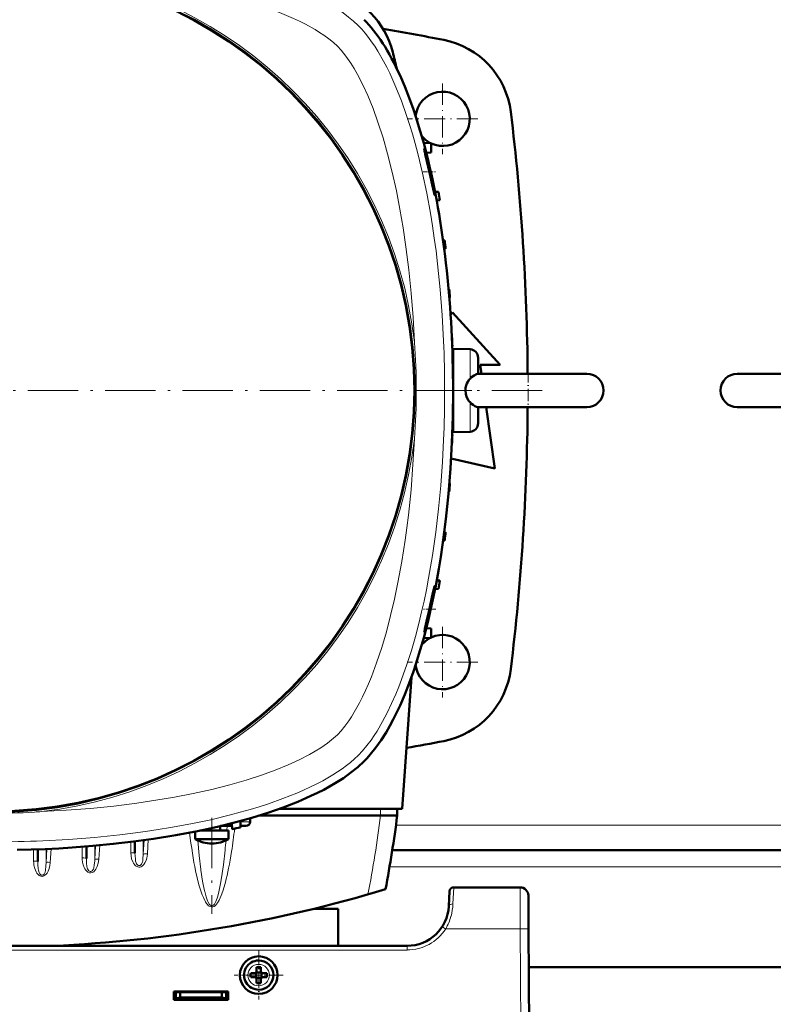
# Model space of a CAD drawing. Extents: x -1595 to 1972, y -1674 to 620.
# Tile 7 of 55: x -2 to 178, y -1335 to -1099. Entities that reach past the tile are written whole.
import ezdxf

# ---------------------------------------------------------------- set-up
doc = ezdxf.new("R2010")
doc.units = 0
doc.linetypes.add('DASHDOT', pattern=[18.5, 12, -3, 0.5, -3])

msp = doc.modelspace()

# ---------------------------------------------------------------- linework, layer by layer
at = {"color": 7, "linetype": 'DASHDOT', "lineweight": 18, "ltscale": 0.422498}
for p, q in [((99.07, -1114.77), (99.07, -1131.66)), ((99.07, -1244.77), (99.07, -1261.66))]:
    msp.add_line(p, q, dxfattribs=at)
at = {"color": 7, "linetype": 'DASHDOT', "lineweight": 18, "ltscale": 0.4225}
for p, q in [((107.52, -1123.21), (90.62, -1123.21)), ((107.52, -1253.21), (90.62, -1253.21))]:
    msp.add_line(p, q, dxfattribs=at)
at = {"color": 7, "lineweight": 50}
for p, q in [((94.51, -1128.92), (96.33, -1129.01)), ((96.33, -1129.01), (96.33, -1131.26)), ((95.14, -1131.33), (96.33, -1131.26)), ((98.07, -1140.71), (97.24, -1140.69)), ((98.36, -1142.71), (97.63, -1142.74)), ((99.18, -1152.33), (99.57, -1152.34)), ((99.45, -1154.35), (99.79, -1154.34)), ((100.5, -1163.96), (100.65, -1163.96)), ((100.67, -1165.97), (100.79, -1165.96)), ((100.97, -1170.08), (101.42, -1169.59)), ((101.42, -1169.59), (112.79, -1182.09)), ((101.27, -1175.59), (101.31, -1175.59)), ((101.36, -1177.59), (101.38, -1177.59)), ((105.63, -1178.36), (101.56, -1178.21)), ((101.56, -1198.21), (101.56, -1178.21)), ((101.56, -1180.59), (101.45, -1180.58)), ((107.56, -1184.22), (107.56, -1180.36)), ((108.04, -1182.09), (108.34, -1184.22)), ((112.79, -1182.09), (108.04, -1182.09)), ((107.53, -1184.21), (126.27, -1184.21)), ((112.84, -1184.21), (107.56, -1184.21)), ((133.56, -1184.21), (112.84, -1184.21)), ((126.27, -1184.21), (133.56, -1184.21)), ((169.56, -1184.21), (190.27, -1184.21)), ((176.84, -1184.21), (169.56, -1184.21)), ((195.56, -1184.21), (176.84, -1184.21)), ((107.53, -1192.21), (126.27, -1192.21)), ((107.56, -1195.65), (107.56, -1192.21)), ((109.47, -1192.21), (111.54, -1206.84)), ((126.27, -1192.21), (133.56, -1192.21)), ((169.56, -1192.21), (190.27, -1192.21)), ((101.56, -1195.84), (101.45, -1195.85)), ((107.56, -1196.07), (107.56, -1195.65)), ((101.36, -1198.84), (101.38, -1198.84)), ((101.56, -1198.21), (105.63, -1198.07)), ((101.27, -1200.84), (101.31, -1200.84)), ((101.42, -1204.59), (101.07, -1204.67)), ((111.54, -1206.84), (101.42, -1204.59)), ((100.67, -1210.46), (100.79, -1210.46)), ((100.5, -1212.47), (100.65, -1212.46)), ((99.45, -1222.08), (99.79, -1222.09)), ((99.18, -1224.1), (99.57, -1224.09)), ((98.36, -1233.71), (97.63, -1233.69)), ((98.07, -1235.71), (97.24, -1235.74)), ((95.14, -1245.1), (96.33, -1245.17)), ((96.33, -1247.42), (96.33, -1245.17)), ((94.51, -1247.51), (96.33, -1247.42)), ((91.61, -1256.79), (89.4, -1288.31)), ((89.4, -1288.31), (59.99, -1288.31)), ((88.16, -1288.31), (88.21, -1289.91)), ((53.01, -1290.56), (53.04, -1291.44)), ((84.21, -1289.91), (55.17, -1289.91)), ((84.21, -1289.91), (84.24, -1289.91)), ((84.24, -1289.91), (88.21, -1289.91)), ((41.86, -1293.52), (41.86, -1293.34)), ((45.86, -1293.52), (45.86, -1292.44)), ((45.95, -1292.41), (48.15, -1292.41)), ((48.66, -1292.41), (48.15, -1292.41)), ((48.68, -1293.16), (48.63, -1291.75)), ((50.74, -1291.2), (50.68, -1292.79)), ((51.96, -1292.41), (50.69, -1292.41)), ((39.86, -1295.54), (39.86, -1293.75)), ((41.58, -1295.54), (39.86, -1295.54)), ((47.15, -1293.52), (41, -1293.52)), ((47.15, -1295.54), (41.58, -1295.54)), ((47.86, -1293.52), (47.15, -1293.52)), ((47.15, -1295.54), (47.86, -1295.54)), ((47.86, -1295.54), (47.86, -1293.52)), ((2.22, -1298.01), (2.22, -1300.92)), ((13.84, -1297.32), (13.84, -1300.18)), ((25.47, -1296.1), (25.47, -1298.95)), ((216.09, -1298.21), (87.02, -1298.21)), ((117.59, -1307.1), (101.72, -1307.1)), ((100.72, -1308.05), (100.54, -1311.63)), ((119.59, -1309.09), (119.64, -1317.05)), ((74.07, -1312.21), (68.34, -1312.21)), ((74.07, -1321.1), (74.07, -1312.21)), ((120.07, -1399.1), (119.64, -1317.05)), ((90.55, -1321.1), (-107.43, -1321.1)), ((54.57, -1326.18), (54.57, -1327.1)), ((55.57, -1327.1), (55.57, -1326.18)), ((183.45, -1326.21), (119.68, -1326.21)), ((53.15, -1327.6), (54.07, -1327.6)), ((53.15, -1328.6), (54.07, -1328.6)), ((54.43, -1327.46), (54.42, -1327.45)), ((54.43, -1328.73), (54.42, -1328.74)), ((54.43, -1327.46), (54.43, -1328.73)), ((55.71, -1327.46), (54.43, -1327.46)), ((54.43, -1328.73), (55.71, -1328.73)), ((55.72, -1327.45), (55.71, -1327.46)), ((55.71, -1327.46), (55.71, -1328.73)), ((55.71, -1328.73), (55.72, -1328.74)), ((56.99, -1327.6), (56.07, -1327.6)), ((56.99, -1328.6), (56.07, -1328.6)), ((54.57, -1329.1), (54.57, -1330.02)), ((55.57, -1329.1), (55.57, -1330.02)), ((34.77, -1334), (34.77, -1332)), ((34.77, -1332), (47.77, -1332)), ((34.77, -1332.21), (47.77, -1332.21)), ((35.27, -1332.21), (35.27, -1333.66)), ((35.27, -1333.66), (36.27, -1333.49)), ((36.27, -1333.49), (36.27, -1332.21)), ((36.27, -1333.49), (46.27, -1333.49)), ((38.02, -1333.49), (38.02, -1333.6)), ((38.02, -1333.49), (38.02, -1333.6)), ((38.02, -1333.49), (38.02, -1333.6)), ((38.02, -1333.6), (38.02, -1333.49)), ((38.02, -1333.49), (38.02, -1333.6)), ((40.52, -1333.6), (40.52, -1333.49)), ((44.02, -1333.49), (44.02, -1333.6)), ((44.02, -1333.49), (44.02, -1333.6)), ((44.02, -1333.49), (44.02, -1333.6)), ((44.02, -1333.49), (44.02, -1333.6)), ((44.02, -1333.49), (44.02, -1333.6)), ((44.02, -1333.49), (44.02, -1333.6)), ((44.02, -1333.49), (44.02, -1333.6)), ((46.27, -1332.21), (46.27, -1333.49)), ((46.27, -1333.49), (47.27, -1333.66)), ((47.27, -1332.21), (47.27, -1333.66)), ((47.77, -1332), (47.77, -1334)), ((34.77, -1333.6), (35.27, -1333.6)), ((47.77, -1334), (34.77, -1334)), ((35.27, -1334), (35.27, -1333.66)), ((36.27, -1333.6), (35.6, -1333.6)), ((38.02, -1333.6), (36.27, -1333.6)), ((42.27, -1333.6), (40.52, -1333.6)), ((44.02, -1333.6), (42.27, -1333.6)), ((46.93, -1333.6), (46.27, -1333.6)), ((46.27, -1333.6), (46.27, -1334)), ((47.27, -1333.6), (47.77, -1333.6)), ((47.27, -1333.66), (47.27, -1334)), ((47.74, -1334), (47.74, -1333.6))]:
    msp.add_line(p, q, dxfattribs=at)
at = {"color": 7, "linetype": 'DASHDOT', "lineweight": 18, "ltscale": 0.075502}
msp.add_line((94.42, -1135.91), (97.44, -1135.91), dxfattribs=at)
at = {"color": 7, "lineweight": 18}
for p, q in [((105.63, -1185.39), (105.63, -1178.36)), ((105.63, -1197.54), (105.63, -1191.04)), ((105.63, -1198.07), (105.63, -1197.54)), ((84.17, -1288.31), (84.21, -1289.91)), ((47.53, -1292.41), (47.44, -1293.52)), ((50.73, -1291.44), (53.04, -1291.44)), ((215.21, -1292.21), (87.9, -1292.21)), ((28.66, -1295.66), (28.46, -1299.12)), ((32.27, -1295.19), (31.89, -1295.24)), ((1.22, -1300.8), (1.22, -1298.05)), ((4.4, -1297.92), (4.21, -1301.17)), ((4.21, -1297.93), (4.21, -1301.17)), ((5.4, -1297.87), (5.21, -1301.12)), ((12.84, -1300.06), (12.84, -1297.4)), ((16.03, -1297.13), (15.84, -1300.42)), ((15.84, -1297.15), (15.84, -1300.42)), ((17.03, -1297.04), (16.83, -1300.37)), ((24.47, -1298.83), (24.47, -1296.23)), ((27.66, -1295.8), (27.46, -1299.17)), ((27.46, -1295.83), (27.46, -1299.17)), ((28.45, -1299.17), (28.46, -1299.12)), ((41.25, -1302.99), (41.23, -1302.83)), ((216.75, -1302.21), (86.37, -1302.21)), ((101.54, -1311.08), (101.72, -1307.1)), ((117.64, -1317.05), (117.59, -1307.1)), ((42.16, -1308.06), (42.12, -1307.9)), ((117.64, -1317.05), (99.8, -1317.05)), ((117.64, -1317.05), (118.07, -1399.1)), ((90.55, -1321.1), (90.55, -1322.1)), ((90.55, -1322.1), (-107.43, -1322.1)), ((55.05, -1325.53), (55.07, -1325.53)), ((52.5, -1328.12), (52.5, -1328.1)), ((57.64, -1328.07), (57.64, -1328.1)), ((55.09, -1330.67), (55.07, -1330.67))]:
    msp.add_line(p, q, dxfattribs=at)
at = {"color": 7, "linetype": 'DASHDOT', "lineweight": 18, "ltscale": 0.241299}
msp.add_line((119.56, -1183.39), (119.56, -1193.04), dxfattribs=at)
at = {"color": 7, "linetype": 'DASHDOT', "lineweight": 18}
for p, q in [((122.85, -1188.21), (-139.74, -1188.21)), ((43.86, -1290.5), (43.86, -1313.44))]:
    msp.add_line(p, q, dxfattribs=at)
at = {"color": 7, "linetype": 'DASHDOT', "lineweight": 18, "ltscale": 0.125204}
msp.add_line((106.04, -1188.21), (101.04, -1188.21), dxfattribs=at)
at = {"color": 7, "linetype": 'DASHDOT', "lineweight": 18, "ltscale": 0.076287}
msp.add_line((97.45, -1240.52), (94.4, -1240.52), dxfattribs=at)
at = {"color": 7, "linetype": 'DASHDOT', "lineweight": 18, "ltscale": 0.292499}
msp.add_line((55.07, -1322.25), (55.07, -1333.95), dxfattribs=at)
at = {"color": 7, "linetype": 'DASHDOT', "lineweight": 18, "ltscale": 0.2925}
msp.add_line((60.92, -1328.1), (49.22, -1328.1), dxfattribs=at)
at = {"color": 7, "linetype": 'DASHDOT', "lineweight": 18, "ltscale": 0.003525}
for p, q in [((36.27, -1333.47), (36.27, -1333.61)), ((42.27, -1333.47), (42.27, -1333.61))]:
    msp.add_line(p, q, dxfattribs=at)
at = {"color": 7, "lineweight": 18}
for points in [[(78.87, -1100.91), (77.77, -1099.88), (76.57, -1098.87), (75.26, -1097.88), (74.22, -1097.16), (73.12, -1096.44), (70.78, -1095.07), (68.27, -1093.75), (65.6, -1092.5), (63.83, -1091.74), (62.01, -1091.01), (60.1, -1090.29), (58.14, -1089.59), (54.14, -1088.3), (50.01, -1087.11), (45.75, -1086.03), (43.2, -1085.44), (40.62, -1084.89), (35.38, -1083.88), (30.03, -1083), (24.6, -1082.24), (19.11, -1081.61)], [(66.28, -1100.59), (64.85, -1099.87), (63.37, -1099.17), (61.74, -1098.45), (60.06, -1097.76), (56.69, -1096.5), (53.04, -1095.28), (49.28, -1094.17), (45.42, -1093.15), (41.48, -1092.23), (37.48, -1091.39), (32.46, -1090.47), (27.37, -1089.68), (24.38, -1089.27), (21.37, -1088.9), (15.32, -1088.27), (9.23, -1087.8), (3.11, -1087.46)], [(73.92, -1105.85), (72.97, -1104.98), (71.86, -1104.08), (70.63, -1103.19), (69.62, -1102.52), (68.56, -1101.86), (66.28, -1100.59)], [(99.3, -1176.36), (98.96, -1170.18), (98.49, -1164.02), (97.86, -1157.9), (97.49, -1154.83), (97.07, -1151.77), (96.63, -1148.78), (96.14, -1145.82), (95.25, -1140.97), (94.25, -1136.19), (93.11, -1131.48), (92.48, -1129.11), (91.82, -1126.77), (91.14, -1124.56), (90.43, -1122.38), (89.21, -1118.94), (87.89, -1115.62), (87.17, -1113.95), (86.42, -1112.32), (85.68, -1110.83), (84.92, -1109.38), (83.54, -1107), (82.81, -1105.85), (82.06, -1104.75), (81.31, -1103.72), (80.53, -1102.75), (79.71, -1101.79), (78.87, -1100.91)], [(92.31, -1176.66), (91.99, -1170.78), (91.54, -1164.93), (90.98, -1159.35), (90.29, -1153.82), (89.63, -1149.3), (88.86, -1144.82), (88, -1140.4), (87.01, -1135.95), (85.9, -1131.58), (84.8, -1127.74), (83.6, -1124.01), (82.42, -1120.77), (81.15, -1117.65), (79.96, -1115.04), (78.69, -1112.57), (77.89, -1111.18), (77.08, -1109.87), (75.93, -1108.21), (74.78, -1106.78), (73.92, -1105.85)], [(78.87, -1275.52), (79.92, -1274.4), (80.95, -1273.17), (81.94, -1271.85), (82.66, -1270.8), (83.37, -1269.72), (84.71, -1267.43), (85.82, -1265.33), (86.87, -1263.15), (87.86, -1260.89), (88.57, -1259.15), (89.25, -1257.38), (90.53, -1253.76), (91.58, -1250.46), (92.55, -1247.09), (93.44, -1243.67), (94.04, -1241.15), (94.61, -1238.6), (95.17, -1235.88), (95.7, -1233.13), (96.63, -1227.66), (97.42, -1222.13), (98.08, -1216.56), (98.61, -1210.95), (99.02, -1205.31), (99.3, -1200.07)], [(79.18, -1262.94), (79.9, -1261.51), (80.6, -1260.03), (81.32, -1258.4), (82.01, -1256.71), (83.27, -1253.35), (84.49, -1249.7), (85.6, -1245.94), (86.62, -1242.08), (87.55, -1238.14), (88.38, -1234.14), (89.3, -1229.12), (90.1, -1224.03), (90.51, -1221.04), (90.87, -1218.03), (91.5, -1211.98), (91.97, -1205.89), (92.31, -1199.77)], [(73.92, -1270.58), (74.79, -1269.63), (75.69, -1268.52), (76.59, -1267.28), (77.25, -1266.28), (77.91, -1265.21), (79.18, -1262.94)], [(3.11, -1288.97), (8.99, -1288.65), (14.84, -1288.2), (20.42, -1287.64), (25.95, -1286.95), (30.47, -1286.28), (34.95, -1285.52), (39.37, -1284.66), (43.83, -1283.67), (48.19, -1282.56), (52.03, -1281.46), (55.76, -1280.26), (59, -1279.08), (62.12, -1277.81), (64.74, -1276.61), (67.2, -1275.35), (68.59, -1274.55), (69.91, -1273.73), (71.56, -1272.59), (72.99, -1271.43), (73.92, -1270.58)], [(3.41, -1295.96), (9.59, -1295.62), (15.75, -1295.14), (21.87, -1294.52), (24.94, -1294.15), (28, -1293.73), (30.99, -1293.29), (33.96, -1292.8), (38.8, -1291.91), (43.59, -1290.91), (48.29, -1289.77), (50.66, -1289.14), (53, -1288.47), (55.21, -1287.8), (57.39, -1287.09), (60.83, -1285.87), (64.16, -1284.55), (65.82, -1283.83), (67.45, -1283.07), (68.94, -1282.34), (70.39, -1281.58), (72.77, -1280.2), (73.92, -1279.47), (75.02, -1278.72), (76.05, -1277.97), (77.03, -1277.19), (77.98, -1276.37), (78.87, -1275.52)], [(34.19, -1294.8), (33.88, -1294.89), (33.24, -1295.03), (32.27, -1295.19)], [(41.23, -1302.83), (40.82, -1299.48), (40.47, -1295.86)], [(12.84, -1300.06), (12.85, -1300.42), (12.94, -1301.06), (13.09, -1301.69), (13.34, -1302.35), (13.5, -1302.67), (13.7, -1302.96), (13.94, -1303.23), (14.22, -1303.45), (14.55, -1303.59), (14.91, -1303.63), (15.27, -1303.55), (15.61, -1303.35), (15.89, -1303.08), (16.12, -1302.77), (16.3, -1302.43), (16.46, -1302.09), (16.7, -1301.28), (16.83, -1300.41), (16.83, -1300.37)], [(13.84, -1300.18), (13.89, -1301.37), (13.97, -1302.02), (14.07, -1302.49), (14.15, -1302.71), (14.26, -1302.93), (14.41, -1303.12), (14.59, -1303.25), (14.76, -1303.31), (14.93, -1303.31), (15.12, -1303.24), (15.29, -1303.1), (15.42, -1302.93), (15.53, -1302.73), (15.62, -1302.44), (15.74, -1301.83), (15.83, -1300.76), (15.84, -1300.42)], [(15.84, -1300.42), (15.86, -1300.4), (15.95, -1300.38), (16.1, -1300.36), (16.83, -1300.37)], [(24.47, -1298.83), (24.52, -1299.56), (24.67, -1300.27), (24.93, -1300.96), (25.12, -1301.32), (25.36, -1301.65), (25.54, -1301.85), (25.75, -1302.02), (25.96, -1302.14), (26.18, -1302.22), (26.4, -1302.26), (26.62, -1302.25)], [(25.47, -1298.95), (25.48, -1299.56), (25.56, -1300.39), (25.63, -1300.82), (25.75, -1301.25), (25.84, -1301.45), (25.99, -1301.67), (26.18, -1301.83), (26.35, -1301.9), (26.52, -1301.91), (26.72, -1301.85), (26.89, -1301.73), (27.03, -1301.56), (27.14, -1301.37), (27.25, -1301.03), (27.31, -1300.81), (27.38, -1300.35), (27.46, -1299.17)], [(27.22, -1302), (27.57, -1301.66), (27.85, -1301.26), (28.12, -1300.68), (28.31, -1300.08), (28.4, -1299.63), (28.45, -1299.17)], [(27.46, -1299.17), (27.49, -1299.16), (27.57, -1299.13), (27.73, -1299.12), (28.1, -1299.11), (28.46, -1299.12)], [(47.02, -1298.2), (46.64, -1301.68), (46.19, -1304.81), (45.95, -1306.18)], [(5.21, -1301.12), (5.09, -1301.97), (4.86, -1302.8), (4.68, -1303.24), (4.44, -1303.67), (4.13, -1304.05), (3.93, -1304.22), (3.7, -1304.36), (3.33, -1304.47), (2.94, -1304.44), (2.73, -1304.36), (2.53, -1304.24), (2.2, -1303.94), (2, -1303.67), (1.83, -1303.39), (1.65, -1303), (1.5, -1302.6), (1.3, -1301.77), (1.24, -1301.29), (1.22, -1300.8)], [(2.52, -1303.54), (2.37, -1302.99), (2.32, -1302.71), (2.24, -1301.67), (2.22, -1300.92)], [(4.21, -1301.17), (4.17, -1302.06), (4.06, -1303)], [(4.21, -1301.17), (4.23, -1301.16), (4.27, -1301.15), (4.49, -1301.11), (4.72, -1301.11), (5.21, -1301.12)], [(3.04, -1304.15), (2.84, -1304.03), (2.68, -1303.85), (2.52, -1303.54)], [(3.71, -1303.92), (3.53, -1304.07), (3.33, -1304.16), (3.18, -1304.18), (3.04, -1304.15)], [(4.06, -1303), (3.96, -1303.43), (3.88, -1303.64), (3.71, -1303.92)], [(41.3, -1308.19), (40.78, -1306.51), (40.35, -1304.83), (39.97, -1303.12)], [(42.12, -1307.9), (41.66, -1305.64), (41.25, -1302.99)], [(47.11, -1305.85), (46.81, -1306.94), (46.47, -1308.02), (46.08, -1309.09), (45.61, -1310.13), (45.22, -1310.8), (44.99, -1311.12), (44.72, -1311.41), (44.38, -1311.66), (44.11, -1311.78), (43.76, -1311.8), (43.43, -1311.71), (43.21, -1311.58), (43.01, -1311.42), (42.79, -1311.2), (42.6, -1310.95), (42.36, -1310.59), (42.14, -1310.22), (41.83, -1309.55), (41.55, -1308.88), (41.3, -1308.19)], [(45.95, -1306.18), (45.54, -1308.16), (45.25, -1309.24), (45.1, -1309.72), (44.79, -1310.51), (44.47, -1311.09), (44.25, -1311.34), (44.03, -1311.48), (43.89, -1311.52), (43.74, -1311.5), (43.53, -1311.39), (43.32, -1311.18), (43.01, -1310.68), (42.85, -1310.33)], [(42.85, -1310.33), (42.49, -1309.34), (42.16, -1308.06)]]:
    msp.add_lwpolyline(points, dxfattribs=at)
at = {"color": 7, "lineweight": 50}
for points in [[(88.87, -1112.85), (90.01, -1115.49), (91.08, -1118.19), (92.06, -1120.94), (92.76, -1123.01), (93.41, -1125.1), (94.61, -1129.31), (95.68, -1133.51)], [(94.69, -1130.41), (94.69, -1130.42), (94.69, -1130.42), (94.69, -1130.42), (94.68, -1130.44), (94.71, -1130.67)], [(96.96, -1139.83), (96.55, -1137.65), (96.02, -1135.23), (95.44, -1132.88), (94.96, -1131.15), (94.76, -1130.56), (94.71, -1130.43)], [(94.92, -1131.68), (95.98, -1136.37), (96.56, -1138.94), (97.03, -1140.98), (97.14, -1141.36), (97.16, -1141.41), (97.17, -1141.41), (97.17, -1141.41)], [(97.17, -1141.41), (97.17, -1141.41), (97.17, -1141.41), (97.18, -1141.41), (97.18, -1141.4), (97.18, -1141.37), (97.15, -1141)], [(105.63, -1185.39), (105.98, -1185.05), (106.58, -1184.6), (107.2, -1184.29), (107.53, -1184.21)], [(104.52, -1188.21), (104.57, -1187.59), (104.7, -1186.98), (104.86, -1186.54), (105.07, -1186.12), (105.42, -1185.62), (105.63, -1185.39)], [(101.56, -1188.21), (101.49, -1194.46), (101.28, -1200.67), (100.94, -1206.85), (100.45, -1212.97), (99.82, -1219.02), (99.45, -1222.1), (99.03, -1225.15), (98.6, -1228.03), (98.13, -1230.88), (97.4, -1234.96), (96.58, -1238.97), (95.68, -1242.92)], [(105.63, -1191.04), (105.37, -1190.76), (105.15, -1190.44), (104.8, -1189.75), (104.59, -1189), (104.52, -1188.21)], [(107.53, -1192.21), (107.19, -1192.14), (106.8, -1191.96), (106.36, -1191.68), (105.99, -1191.38), (105.63, -1191.04)], [(96.75, -1236.61), (95.73, -1241.16), (95.2, -1243.52), (94.81, -1245.26), (94.7, -1245.86), (94.68, -1246)], [(95.11, -1244.77), (95.52, -1243.23), (96.27, -1240.09), (96.8, -1237.5), (97.14, -1235.46), (97.18, -1235.07), (97.18, -1235.03), (97.18, -1235.02), (97.17, -1235.02), (97.17, -1235.02), (97.17, -1235.02)], [(97.17, -1235.02), (97.17, -1235.02), (97.16, -1235.02), (97.14, -1235.06), (97.03, -1235.43)], [(95.68, -1242.92), (94.61, -1247.12), (93.41, -1251.33), (92.75, -1253.42), (92.06, -1255.49), (91.08, -1258.24), (90.01, -1260.94), (88.87, -1263.58)], [(94.69, -1246.01), (94.69, -1246.01), (94.7, -1246.01), (94.71, -1245.99), (94.8, -1245.77)], [(88.87, -1263.58), (88.11, -1265.22), (87.27, -1266.9), (86.43, -1268.47), (85.53, -1270.03), (84.37, -1271.86), (83.11, -1273.64), (81.75, -1275.35), (81.03, -1276.16), (80.28, -1276.94)], [(80.28, -1276.94), (78.79, -1278.32), (77.13, -1279.66), (75.32, -1280.95), (73.37, -1282.18), (72.02, -1282.97), (70.61, -1283.73), (69.12, -1284.5), (67.57, -1285.23), (64.41, -1286.62), (60.9, -1287.99), (57.24, -1289.26), (53.45, -1290.43), (49.56, -1291.51), (45.56, -1292.51), (43.02, -1293.08), (40.45, -1293.63), (35.23, -1294.62), (29.92, -1295.48), (25.13, -1296.14), (20.28, -1296.71), (15.4, -1297.19), (10.48, -1297.57), (7.22, -1297.78), (3.95, -1297.94), (0.61, -1298.07), (-2.74, -1298.16)]]:
    msp.add_lwpolyline(points, dxfattribs=at)
at = {"color": 7, "lineweight": 18}
msp.add_circle((-8.44, -1188.21), 101, dxfattribs=at)
at = {"color": 7, "lineweight": 50}
for centre, radius in [((-8.44, -1188.21), 100.74), ((55.07, -1328.1), 4.5)]:
    msp.add_circle(centre, radius, dxfattribs=at)
at = {"color": 7, "lineweight": 18}
for centre, radius, start, end in [((-8.44, -1188.21), 101.41, 6.5424, 83.4568), ((-54.76, -1188.21), 147.52, 355.507, 4.4923), ((-178.91, -1188.21), 278.46, 357.5597, 2.4396), ((-8.44, -1188.21), 101.41, 276.5424, 353.4568), ((-8.44, -1141.91), 147.51, 265.5067, 273.8371), ((-8.43, -1142.09), 147.33, 273.8374, 274.4937), ((-234.08, -1248.5), 321, 349.1719, 352.5876), ((-106.7, -1274.42), 157.13, 351.189, 353.1941), ((-8.44, -972.05), 325.7, 276.7434, 277.1126), ((-8.44, -1017.75), 278.46, 267.5597, 272.4396), ((-143.62, -1278.96), 191.61, 354.2387, 354.9397), ((26.41, -1300.9), 1.36, 278.9694, 306.4815), ((88.02, -1310.43), 13.53, 344.6596, 357.2824), ((88.52, -1310.56), 13.01, 330.0886, 344.6192), ((65.1, -1370.45), 63.69, 56.9791, 57.8765), ((90.55, -1311.09), 11, 270.0069, 327.2297), ((55.07, -1328.1), 2.57, 90.5294, 180), ((55.07, -1328.1), 2.57, 0.5294, 90), ((55.07, -1328.1), 2.57, 180.5294, 270), ((55.07, -1328.1), 2.57, 270.5294, 360)]:
    msp.add_arc(centre, radius, start, end, dxfattribs=at)
at = {"color": 7, "lineweight": 50}
for centre, radius, start, end in [((67.72, -1112.06), 20, 13.9859, 76.0141), ((-8.43, -1659.46), 565.5, 79.0156, 80.5062), ((95.51, -1123.96), 20, 6.9635, 79.0156), ((-238.05, -1188.21), 335.12, 13.2915, 13.9859), ((99.07, -1123.21), 6.5, 245.1373, 174.0264), ((-430.58, -1188.21), 550, 0.4167, 6.9635), ((99.07, -1123.21), 6.5, 219.9563, 242.9245), ((94.68, -1130.44), 0.03, 20.9032, 64.4524), ((121.23, -1125.68), 26.98, 190.6516, 192.8383), ((67.41, -1145.11), 30.02, 7.8714, 10.1339), ((-223.44, -1188.21), 325, 8.0479, 8.4041), ((-223.44, -1188.21), 325, 5.9829, 6.3375), ((-223.44, -1188.21), 325, 3.9256, 4.2791), ((-223.44, -1188.21), 325, 1.8735, 2.2263), ((105.56, -1180.36), 2, 0, 88), ((133.56, -1188.21), 4, 0, 90), ((169.56, -1188.21), 4, 90, 180), ((-223.44, -1188.21), 325, 359.8237, 0.1763), ((133.56, -1188.21), 4, 270, 0), ((169.56, -1188.21), 4, 180, 270), ((-430.58, -1188.21), 550, 353.0365, 359.5833), ((105.56, -1196.07), 2, 272, 0), ((-223.44, -1188.21), 325, 357.7737, 358.1265), ((-223.44, -1188.21), 325, 355.7209, 356.0744), ((-223.44, -1188.21), 325, 353.6625, 354.0172), ((-223.44, -1188.21), 325, 351.5959, 351.9522), ((141.51, -1246.62), 45.87, 165.8814, 167.3994), ((94.7, -1246), 0.0181, 165.2469, 232.7118), ((74.97, -1239.17), 20.9, 341.5709, 344.4634), ((99.07, -1253.21), 6.5, 185.9732, 114.8626), ((99.07, -1253.21), 6.5, 117.0985, 140.0431), ((95.51, -1252.47), 20, 280.9844, 353.0365), ((-8.43, -716.96), 565.5, 280.0676, 280.9844), ((-234.08, -1248.02), 325, 349.4417, 352.5926), ((-8.44, -973.21), 325, 280.1234, 280.4818), ((43.86, -1288.61), 8, 240, 270), ((43.86, -1288.61), 8, 270, 300), ((-8.44, -996.41), 325, 272.5126, 286.7861), ((101.72, -1308.1), 1, 90, 177), ((117.59, -1309.1), 2, 0.3, 90), ((90.55, -1311.1), 10, 270, 357.0001), ((55.07, -1328.1), 3.5, 90.5294, 270.5294), ((55.07, -1343.27), 17.1, 89.9978, 91.6733), ((55.07, -1328.1), 3.5, 270.5294, 90.5294), ((55.07, -1343.27), 17.1, 88.3267, 90.0022), ((70.24, -1328.1), 17.1, 178.3267, 180.0022), ((70.28, -1328.1), 17.14, 179.9996, 181.6715), ((54.07, -1327.1), 0.5, 270, 360), ((54.07, -1329.1), 0.5, 0, 90), ((56.07, -1327.1), 0.5, 180, 270), ((56.07, -1329.1), 0.5, 90, 180), ((39.9, -1328.1), 17.1, 359.9978, 1.6733), ((39.86, -1328.1), 17.14, 358.3285, 0.0004), ((55.07, -1312.89), 17.13, 268.3286, 271.6729)]:
    msp.add_arc(centre, radius, start, end, dxfattribs=at)
for centre, major_axis, ratio, start_param, end_param in [((70.9, -1185.44), (0.42, -90.71), 0.335977, 2.496911, 2.814667), ((68.55, -1190.11), (-0.73, -96.68), 0.341319, 1.592988, 2.198749), ((51.88, -1291.41), (1.14, -0.23), 0.853683, 4.943675, 6.488291)]:
    msp.add_ellipse(centre, major_axis=major_axis, ratio=ratio, start_param=start_param, end_param=end_param, dxfattribs=at)
at = {"color": 7, "lineweight": 18}
for centre, major_axis, ratio, start_param, end_param in [((48.15, -1291.41), (0, 1), 0.866025, 3.141593, 3.752854), ((43.56, -1250.86), (0.24, -60.87), 0.121427, 5.499933, 5.744375), ((24.47, -1296.2), (1, 0), 0.121869, 0.029596, 0.678029), ((12.84, -1300.18), (1, 0), 0.121869, 0, 1.570797), ((24.47, -1298.95), (1, 0), 0.121869, 0, 1.570796), ((43.97, -1249.12), (-0.1, -62.68), 0.121204, 0.439156, 0.663903), ((1.22, -1300.92), (1, 0), 0.121869, 0, 1.570796), ((101.54, -1311.68), (0.999, -0.053), 0.602236, 1.602683, 3.141439), ((117.64, -1317.06), (-2, -0.01), 0.005236, 3.141593, 4.712362)]:
    msp.add_ellipse(centre, major_axis=major_axis, ratio=ratio, start_param=start_param, end_param=end_param, dxfattribs=at)

doc.saveas('drawing.dxf')
